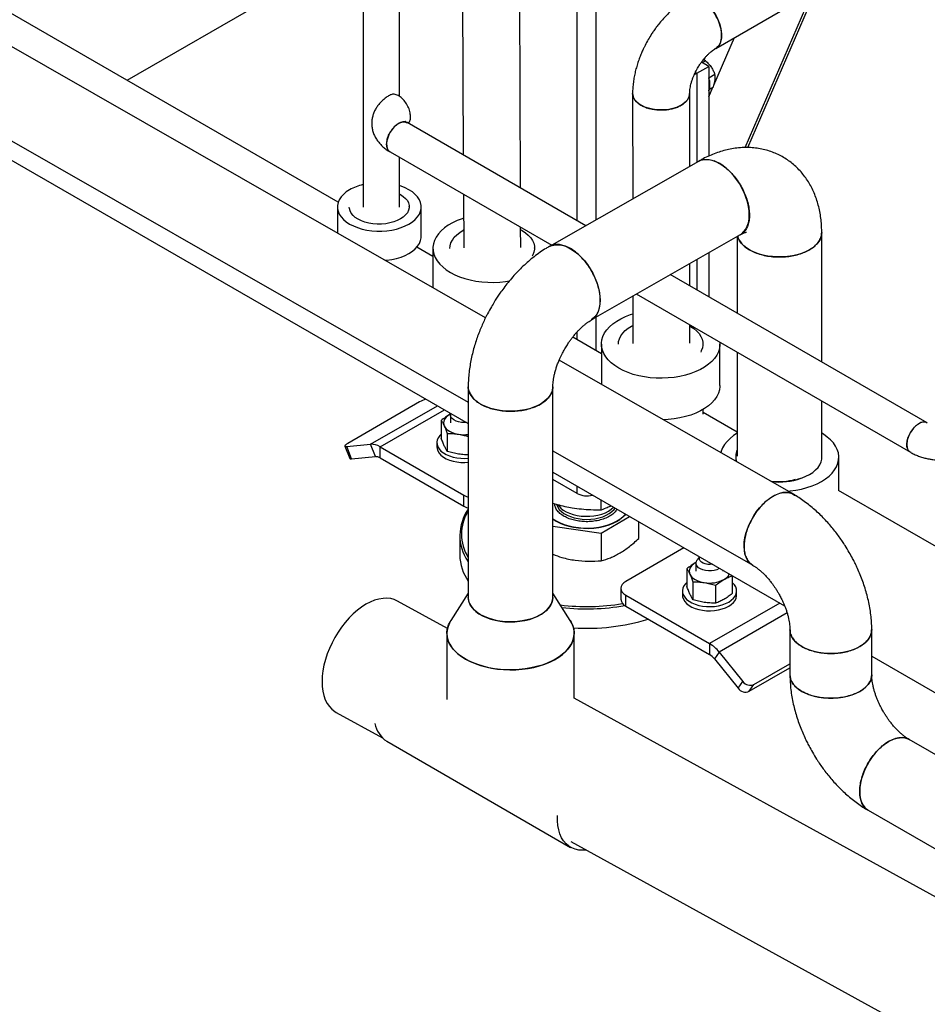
# Model space of a CAD drawing. Header units: millimetres. Extents: x 0 to 841, y 0 to 594.
# Tile 117 of 256: x 679 to 700, y 183 to 206. Entities that reach past the tile are written whole.
import ezdxf

# ---------------------------------------------------------------- set-up
doc = ezdxf.new("R2010")
doc.units = ezdxf.units.MM
doc.layers.add('TRAIT-FORT', color=4, linetype='Continuous', lineweight=25)

msp = doc.modelspace()

# ---------------------------------------------------------------- linework, layer by layer
at = {"layer": 'TRAIT-FORT', "color": 4, "linetype": 'Continuous', "lineweight": 25}
for p, q in [((686.097, 201.485), (654.503, 219.697)), ((689.577, 198.746), (653.747, 219.261)), ((651.811, 218.143), (689.17, 196.752)), ((651.541, 217.941), (689.17, 196.251)), ((695.019, 205.116), (704.42, 210.544)), ((686.684, 209.886), (686.684, 201.361)), ((687.544, 203.978), (687.544, 209.877)), ((689.029, 208.453), (689.054, 202.594)), ((690.406, 201.814), (690.377, 208.458)), ((681.108, 204.361), (686.684, 207.58)), ((681.108, 204.361), (686.684, 207.58)), ((691.744, 201.041), (691.744, 206.867)), ((692.196, 201.061), (692.196, 206.801)), ((695.712, 202.771), (697.297, 206.431)), ((695.778, 202.772), (697.384, 206.482)), ((694.974, 204.248), (695.461, 205.372)), ((694.855, 204.69), (694.682, 204.791)), ((694.699, 204.781), (694.776, 204.825)), ((694.742, 204.836), (694.771, 204.904)), ((694.572, 204.527), (694.51, 204.491)), ((694.572, 204.527), (694.536, 204.548)), ((694.572, 204.527), (694.855, 204.69)), ((694.572, 204.527), (694.572, 202.419)), ((694.855, 204.69), (694.855, 202.572)), ((694.855, 204.422), (694.998, 204.504)), ((694.855, 203.973), (694.954, 204.2)), ((694.87, 204.152), (694.963, 204.206)), ((693.055, 204.049), (693.056, 201.552)), ((694.404, 202.321), (694.403, 204.05)), ((691.952, 200.921), (687.724, 203.362)), ((687.324, 202.669), (691.147, 200.462)), ((687.544, 201.365), (687.544, 202.542)), ((694.614, 202.441), (691.092, 200.431)), ((689.058, 201.668), (689.063, 200.406)), ((686.077, 201.37), (686.077, 200.749)), ((687.778, 201.373), (687.777, 201.379)), ((688.061, 200.675), (688.061, 201.37)), ((690.411, 200.41), (690.409, 200.888)), ((690.41, 200.83), (690.444, 200.811)), ((692.127, 198.734), (695.601, 200.718)), ((695.524, 200.674), (695.525, 198.858)), ((697.526, 197.703), (697.524, 200.764)), ((688.337, 200.194), (687.953, 200.416)), ((688.337, 200.394), (688.337, 199.455)), ((690.737, 200.396), (690.737, 200.399)), ((694.572, 200.13), (694.572, 199.408)), ((694.855, 200.292), (694.855, 199.245)), ((694.406, 199.504), (694.405, 200.035)), ((700.018, 196.264), (693.943, 199.771)), ((693.058, 199.266), (693.059, 198.144)), ((693.139, 199.312), (699.618, 195.572)), ((692.196, 197.97), (692.196, 198.774)), ((694.407, 198.147), (694.406, 198.58)), ((694.406, 198.555), (694.425, 198.545)), ((692.318, 197.9), (691.639, 198.291)), ((691.744, 198.231), (691.744, 198.416)), ((692.318, 198.128), (692.318, 197.176)), ((694.718, 198.13), (694.718, 198.133)), ((695.118, 197.148), (695.118, 198.128)), ((695.526, 197.934), (695.527, 195.476)), ((696.853, 194.58), (691.319, 197.748)), ((689.17, 197.119), (689.17, 192.14)), ((691.17, 192.14), (691.17, 197.119)), ((688.018, 196.76), (686.321, 195.781)), ((686.862, 195.76), (688.441, 196.672)), ((697.527, 195.454), (697.526, 196.779)), ((687.088, 195.699), (688.607, 196.576)), ((688.751, 196.472), (688.728, 196.46)), ((688.749, 196.471), (688.728, 196.46)), ((688.748, 196.457), (688.748, 196.264)), ((694.725, 196.474), (694.725, 196.587)), ((695.527, 196.05), (694.725, 196.512)), ((688.532, 196.325), (688.532, 195.902)), ((688.676, 196.016), (688.676, 195.593)), ((686.257, 195.719), (686.37, 195.428)), ((686.302, 195.71), (686.862, 195.76)), ((686.415, 195.418), (686.302, 195.71)), ((686.975, 195.468), (686.862, 195.76)), ((687.088, 195.699), (689.068, 194.556)), ((687.088, 195.438), (687.088, 195.699)), ((688.428, 195.797), (688.428, 195.699)), ((686.415, 195.418), (686.975, 195.468)), ((691.17, 195.607), (695.892, 192.904)), ((695.49, 195.473), (695.49, 195.45)), ((697.927, 194.667), (697.927, 195.454)), ((687.088, 195.438), (689.068, 194.295)), ((691.17, 195.098), (696.646, 191.942)), ((691.744, 194.598), (691.17, 194.929)), ((691.744, 194.598), (691.744, 194.768)), ((689.068, 194.295), (689.068, 194.556)), ((703.608, 191.392), (697.923, 194.669)), ((692.314, 194.207), (692.314, 194.439)), ((692.314, 193.657), (692.984, 194.053)), ((691.17, 193.825), (692.314, 193.657)), ((693.201, 193.534), (693.201, 193.928)), ((688.97, 193.602), (688.97, 193.145)), ((692.314, 193.657), (692.314, 193.009)), ((694.266, 193.314), (692.892, 192.521)), ((689.17, 192.98), (689.157, 193)), ((694.555, 192.967), (694.533, 192.955)), ((694.553, 192.966), (694.533, 192.955)), ((694.552, 192.952), (694.552, 192.759)), ((694.628, 193.09), (694.58, 193.027)), ((694.628, 193.105), (694.628, 193.06)), ((694.337, 192.82), (694.337, 192.397)), ((695.192, 192.759), (695.192, 192.78)), ((694.48, 192.511), (694.48, 192.088)), ((695.016, 192.428), (695.016, 192.005)), ((695.408, 192.655), (695.408, 192.231)), ((689.17, 192.243), (688.759, 191.595)), ((691.582, 191.595), (691.17, 192.243)), ((692.775, 192.358), (692.775, 192.096)), ((692.892, 192.194), (694.872, 191.051)), ((692.892, 191.933), (692.892, 192.194)), ((694.232, 192.292), (694.232, 192.194)), ((695.512, 192.194), (695.512, 192.292)), ((688.68, 191.408), (687.502, 192.056)), ((696.531, 192.009), (694.872, 191.051)), ((692.892, 191.933), (694.872, 190.79)), ((696.704, 191.778), (695.099, 190.851)), ((688.667, 191.296), (688.667, 189.731)), ((691.674, 189.761), (691.674, 191.296)), ((696.773, 191.375), (696.773, 190.314)), ((698.705, 190.314), (698.705, 191.375)), ((694.872, 191.051), (694.872, 190.79)), ((695.099, 190.851), (694.986, 190.69)), ((695.099, 190.851), (695.659, 190.154)), ((694.986, 190.69), (695.545, 189.993)), ((695.922, 190.083), (696.773, 190.574)), ((698.705, 190.755), (702.123, 188.785)), ((695.809, 189.922), (696.773, 190.479)), ((695.545, 189.993), (695.659, 190.154)), ((695.809, 189.922), (695.922, 190.083)), ((729.782, 168.801), (691.673, 189.761)), ((686.053, 189.422), (687.142, 188.823)), ((687.249, 188.741), (691.589, 186.235)), ((701.675, 187.579), (699.588, 188.784)), ((698.622, 187.111), (700.709, 185.906)), ((691.598, 186.372), (728.297, 166.187))]:
    msp.add_line(p, q, dxfattribs=at)
at = {"layer": 'TRAIT-FORT', "color": 4, "linetype": 'Continuous', "lineweight": 25, "flags": 128}
for points in [[(694.345, 206.284), (694.39, 206.304), (694.448, 206.315), (694.511, 206.313), (694.578, 206.297), (694.647, 206.269), (694.716, 206.229), (694.785, 206.178), (694.852, 206.116), (694.915, 206.045), (694.973, 205.968), (695.025, 205.884), (695.069, 205.797), (695.106, 205.707), (695.133, 205.617), (695.15, 205.53), (695.158, 205.445), (695.155, 205.367), (695.143, 205.295), (695.12, 205.232), (695.089, 205.179), (695.048, 205.137), (695.019, 205.116)], [(694.402, 204.059), (694.402, 204.057), (694.397, 204), (694.377, 203.944), (694.344, 203.891), (694.297, 203.841), (694.239, 203.795), (694.169, 203.755), (694.09, 203.721), (694.003, 203.694), (693.911, 203.675), (693.814, 203.664), (693.716, 203.661), (693.618, 203.666), (693.523, 203.679), (693.431, 203.7), (693.346, 203.729), (693.27, 203.764), (693.203, 203.806), (693.147, 203.853), (693.103, 203.903), (693.073, 203.957), (693.057, 204.013), (693.055, 204.049)], [(687.524, 203.342), (687.471, 203.305), (687.419, 203.258), (687.371, 203.202), (687.329, 203.139), (687.294, 203.072), (687.267, 203.002), (687.249, 202.934), (687.242, 202.868), (687.244, 202.807), (687.257, 202.754), (687.279, 202.71), (687.31, 202.678), (687.324, 202.669)], [(695.601, 200.718), (695.632, 200.737), (695.685, 200.785), (695.729, 200.843), (695.764, 200.913), (695.79, 200.992), (695.806, 201.08), (695.811, 201.175), (695.807, 201.276), (695.792, 201.381), (695.767, 201.489), (695.733, 201.599), (695.689, 201.708), (695.637, 201.816), (695.578, 201.92), (695.511, 202.019), (695.439, 202.112), (695.362, 202.197), (695.281, 202.273), (695.198, 202.338), (695.113, 202.393), (695.028, 202.436), (694.979, 202.455)], [(686.368, 201.775), (686.288, 201.723), (686.22, 201.666), (686.164, 201.605), (686.122, 201.54), (686.093, 201.473), (686.079, 201.404), (686.079, 201.335), (686.093, 201.266), (686.122, 201.199), (686.164, 201.135), (686.22, 201.073), (686.288, 201.016), (686.368, 200.965), (686.457, 200.919), (686.556, 200.88), (686.662, 200.847), (686.774, 200.823), (686.89, 200.806), (687.009, 200.798), (687.129, 200.798), (687.248, 200.806), (687.364, 200.823), (687.476, 200.847), (687.582, 200.88), (687.681, 200.919), (687.77, 200.965), (687.85, 201.016), (687.918, 201.073), (687.974, 201.135), (688.016, 201.199), (688.045, 201.266), (688.059, 201.335), (688.059, 201.404), (688.045, 201.473), (688.016, 201.54), (687.974, 201.605), (687.918, 201.666), (687.85, 201.723), (687.77, 201.775), (687.681, 201.82), (687.582, 201.86), (687.544, 201.872)], [(687.544, 201.676), (687.57, 201.662), (687.636, 201.618), (687.691, 201.57), (687.733, 201.517), (687.761, 201.462), (687.776, 201.405), (687.776, 201.347), (687.761, 201.289), (687.733, 201.233), (687.691, 201.18), (687.636, 201.131), (687.57, 201.086)], [(687.57, 201.086), (687.494, 201.047), (687.409, 201.015), (687.317, 200.99), (687.22, 200.973), (687.12, 200.964), (687.018, 200.963), (686.918, 200.971), (686.821, 200.986), (686.729, 201.01), (686.644, 201.04), (686.568, 201.078), (686.502, 201.121), (686.447, 201.169), (686.405, 201.222), (686.377, 201.277), (686.362, 201.335), (686.36, 201.361)], [(689.061, 201.102), (689.027, 201.091), (688.908, 201.046), (688.798, 200.994), (688.698, 200.936), (688.609, 200.873), (688.531, 200.804), (688.465, 200.732), (688.412, 200.656), (688.373, 200.577), (688.348, 200.496), (688.337, 200.415), (688.341, 200.333), (688.359, 200.252), (688.391, 200.172), (688.437, 200.095), (688.496, 200.02), (688.568, 199.95), (688.652, 199.884), (688.747, 199.823)], [(688.737, 200.39), (688.742, 200.452), (688.762, 200.521), (688.795, 200.587), (688.841, 200.651), (688.899, 200.712), (688.97, 200.768), (689.051, 200.819), (689.062, 200.824)], [(690.444, 200.811), (690.523, 200.759), (690.59, 200.702), (690.646, 200.641), (690.689, 200.576), (690.718, 200.509), (690.734, 200.441), (690.736, 200.371), (690.724, 200.302), (690.698, 200.234), (690.682, 200.205)], [(687.198, 200.108), (687.248, 200.112), (687.364, 200.129), (687.476, 200.153), (687.582, 200.185), (687.681, 200.225), (687.77, 200.27), (687.85, 200.322), (687.918, 200.379), (687.974, 200.44), (688.016, 200.505), (688.045, 200.572), (688.059, 200.641), (688.061, 200.675)], [(697.231, 200.355), (697.142, 200.31), (697.045, 200.271), (696.941, 200.239), (696.83, 200.214), (696.715, 200.197), (696.598, 200.188), (696.48, 200.187), (696.362, 200.194), (696.246, 200.209), (696.134, 200.231), (696.028, 200.262), (695.929, 200.299), (695.838, 200.343), (695.757, 200.393), (695.686, 200.448), (695.628, 200.507), (695.581, 200.57), (695.549, 200.635), (695.534, 200.679)], [(697.524, 200.764), (697.521, 200.721), (697.505, 200.653), (697.476, 200.587), (697.433, 200.523), (697.377, 200.463), (697.31, 200.406), (697.231, 200.355)], [(691.092, 200.431), (691.122, 200.446), (691.189, 200.468), (691.262, 200.476), (691.339, 200.472), (691.42, 200.455), (691.504, 200.424), (691.589, 200.381), (691.673, 200.326), (691.756, 200.261), (691.837, 200.185), (691.914, 200.1), (691.987, 200.007), (692.053, 199.908), (692.113, 199.804), (692.165, 199.696), (692.208, 199.587), (692.243, 199.477), (692.267, 199.369), (692.282, 199.264), (692.287, 199.163), (692.281, 199.068), (692.265, 198.98), (692.24, 198.901), (692.205, 198.831), (692.16, 198.773), (692.108, 198.726), (692.077, 198.706)], [(691.133, 200.454), (691.133, 200.456), (691.131, 200.471)], [(688.747, 199.823), (688.852, 199.768), (688.967, 199.719), (689.089, 199.678), (689.218, 199.644), (689.352, 199.617), (689.49, 199.599), (689.631, 199.588), (689.772, 199.586), (689.914, 199.593), (690.053, 199.607), (690.149, 199.622)], [(692.728, 197.557), (692.633, 197.618), (692.549, 197.683), (692.477, 197.754), (692.418, 197.828), (692.372, 197.906), (692.34, 197.986), (692.322, 198.067), (692.318, 198.149), (692.329, 198.23), (692.354, 198.311), (692.393, 198.39), (692.446, 198.466), (692.511, 198.538), (692.589, 198.607), (692.679, 198.67), (692.779, 198.728), (692.889, 198.78), (693.008, 198.825), (693.058, 198.841)], [(692.718, 198.124), (692.723, 198.186), (692.742, 198.254), (692.775, 198.321), (692.821, 198.385), (692.88, 198.446), (692.951, 198.502), (693.032, 198.552), (693.058, 198.567)], [(694.425, 198.545), (694.503, 198.493), (694.571, 198.436), (694.627, 198.375), (694.67, 198.31), (694.699, 198.243), (694.715, 198.175), (694.717, 198.105), (694.704, 198.036), (694.678, 197.968), (694.663, 197.939)], [(695.116, 198.171), (695.117, 198.108), (695.106, 198.026), (695.081, 197.946), (695.042, 197.867), (694.99, 197.791), (694.924, 197.718), (694.846, 197.65), (694.757, 197.586), (694.656, 197.529), (694.546, 197.477), (694.428, 197.432), (694.302, 197.394), (694.171, 197.363), (694.034, 197.341), (693.895, 197.327), (693.753, 197.32), (693.611, 197.322), (693.471, 197.333), (693.333, 197.351), (693.198, 197.378), (693.07, 197.412), (692.947, 197.453), (692.833, 197.502), (692.728, 197.557)], [(691.17, 197.119), (691.169, 197.093), (691.157, 197.025), (691.131, 196.958), (691.091, 196.894), (691.039, 196.832), (690.974, 196.775), (690.898, 196.723), (690.812, 196.676), (690.717, 196.635), (690.614, 196.601), (690.505, 196.575), (690.391, 196.556), (690.274, 196.544), (690.156, 196.541), (690.037, 196.546), (689.921, 196.56), (689.808, 196.581), (689.701, 196.609), (689.6, 196.645), (689.506, 196.687), (689.423, 196.735), (689.349, 196.789), (689.288, 196.847), (689.238, 196.91), (689.202, 196.975), (689.179, 197.042), (689.171, 197.11), (689.17, 197.119)], [(695.118, 197.148), (695.117, 197.128), (695.106, 197.046), (695.081, 196.966), (695.042, 196.887), (694.99, 196.811), (694.924, 196.738), (694.846, 196.67), (694.757, 196.607), (694.656, 196.549), (694.546, 196.497), (694.428, 196.452), (694.302, 196.414), (694.171, 196.384), (694.034, 196.361), (693.895, 196.347), (693.777, 196.341)], [(688.728, 196.46), (688.687, 196.433), (688.652, 196.403), (688.624, 196.37), (688.604, 196.336), (688.592, 196.301), (688.588, 196.264), (688.592, 196.228), (688.604, 196.193)], [(689.128, 196.276), (689.076, 196.272), (689.007, 196.276), (688.941, 196.287), (688.881, 196.307), (688.83, 196.334), (688.789, 196.366), (688.762, 196.403), (688.749, 196.442), (688.751, 196.482), (688.753, 196.492)], [(688.604, 196.193), (688.624, 196.158), (688.652, 196.126), (688.687, 196.096), (688.728, 196.068), (688.776, 196.045), (688.828, 196.024), (688.884, 196.008), (688.943, 195.997)], [(699.637, 195.563), (699.604, 195.581), (699.573, 195.613), (699.551, 195.657), (699.538, 195.71), (699.536, 195.77), (699.543, 195.836), (699.561, 195.905), (699.588, 195.974), (699.623, 196.042), (699.665, 196.105), (699.713, 196.161), (699.765, 196.208), (699.818, 196.245)], [(688.532, 196), (688.502, 195.97), (688.464, 195.919), (688.439, 195.866), (688.428, 195.811), (688.432, 195.756), (688.45, 195.702), (688.481, 195.65), (688.526, 195.601), (688.583, 195.556), (688.65, 195.517), (688.727, 195.484), (688.812, 195.459), (688.902, 195.44), (688.996, 195.43), (689.092, 195.428), (689.17, 195.433)], [(695.527, 196.019), (695.442, 195.965), (695.358, 195.899), (695.286, 195.828), (695.227, 195.754), (695.181, 195.676), (695.149, 195.596), (695.139, 195.561)], [(696.723, 194.654), (696.774, 194.658), (696.912, 194.677), (697.046, 194.703), (697.175, 194.737), (697.297, 194.779), (697.412, 194.827), (697.517, 194.882), (697.612, 194.943), (697.696, 195.009), (697.768, 195.08), (697.827, 195.154), (697.873, 195.231), (697.905, 195.311), (697.923, 195.392), (697.926, 195.474), (697.916, 195.556), (697.891, 195.636), (697.852, 195.715), (697.799, 195.791), (697.733, 195.864), (697.655, 195.932), (697.566, 195.996), (697.527, 196.02)], [(686.321, 195.781), (686.295, 195.765), (686.276, 195.75), (686.263, 195.737), (686.256, 195.726), (686.257, 195.718), (686.266, 195.712), (686.28, 195.709), (686.302, 195.71)], [(688.428, 195.699), (688.432, 195.658), (688.45, 195.604), (688.481, 195.552), (688.526, 195.503), (688.583, 195.458), (688.65, 195.419), (688.727, 195.387), (688.812, 195.361), (688.902, 195.342), (688.996, 195.332), (689.092, 195.33), (689.17, 195.335)], [(697.234, 195.046), (697.313, 195.097), (697.38, 195.153), (697.436, 195.214), (697.479, 195.277), (697.508, 195.344), (697.524, 195.411), (697.527, 195.454)], [(686.37, 195.428), (686.371, 195.426), (686.379, 195.42), (686.394, 195.418), (686.415, 195.418)], [(689.068, 194.556), (689.128, 194.528), (689.17, 194.513)], [(695.893, 192.903), (695.863, 192.922), (695.812, 192.968), (695.769, 193.025), (695.735, 193.092), (695.71, 193.169), (695.695, 193.255), (695.69, 193.347), (695.694, 193.445), (695.709, 193.548), (695.733, 193.653), (695.767, 193.759), (695.809, 193.866), (695.86, 193.97), (695.918, 194.071), (695.982, 194.168), (696.053, 194.258), (696.128, 194.34), (696.206, 194.414), (696.288, 194.478), (696.37, 194.532)], [(696.37, 194.532), (696.452, 194.573), (696.533, 194.603), (696.612, 194.62), (696.688, 194.624), (696.758, 194.616), (696.824, 194.594), (696.882, 194.561), (696.896, 194.55)], [(689.068, 194.295), (689.128, 194.266), (689.17, 194.252)], [(691.26, 194.333), (691.26, 194.332), (691.284, 194.276), (691.321, 194.222), (691.371, 194.172), (691.432, 194.126), (691.504, 194.085), (691.585, 194.051), (691.674, 194.023), (691.768, 194.003), (691.866, 193.991), (691.966, 193.986), (692.066, 193.99), (692.165, 194.002), (692.259, 194.021), (692.348, 194.048), (692.43, 194.082), (692.503, 194.122), (692.565, 194.168), (692.615, 194.218), (692.641, 194.251)], [(691.298, 194.324), (691.311, 194.306), (691.357, 194.254), (691.416, 194.207), (691.485, 194.165), (691.564, 194.129), (691.651, 194.1), (691.744, 194.078), (691.841, 194.064), (691.941, 194.058), (692.041, 194.059), (692.14, 194.069), (692.236, 194.087), (692.327, 194.112), (692.41, 194.144), (692.485, 194.182), (692.55, 194.227), (692.602, 194.273)], [(691.17, 194.002), (691.249, 193.951), (691.34, 193.905), (691.439, 193.865), (691.546, 193.832), (691.659, 193.807), (691.777, 193.79), (691.897, 193.781), (692.018, 193.78), (692.138, 193.787), (692.256, 193.803), (692.37, 193.826), (692.479, 193.858), (692.58, 193.896), (692.673, 193.941), (692.756, 193.992), (692.827, 194.048), (692.887, 194.109)], [(691.17, 193.995), (691.249, 193.945), (691.34, 193.898), (691.439, 193.859), (691.546, 193.826), (691.659, 193.801), (691.777, 193.783), (691.897, 193.774), (692.018, 193.773), (692.138, 193.781), (692.256, 193.796), (692.37, 193.82), (692.479, 193.851), (692.58, 193.889), (692.673, 193.934), (692.756, 193.985), (692.827, 194.042), (692.887, 194.102), (692.891, 194.107)], [(694.533, 192.955), (694.492, 192.928), (694.457, 192.898), (694.429, 192.865), (694.409, 192.831), (694.397, 192.795), (694.392, 192.759), (694.397, 192.723), (694.409, 192.688)], [(695.109, 192.828), (695.099, 192.821), (695.045, 192.796), (694.983, 192.779), (694.916, 192.769), (694.846, 192.768), (694.778, 192.775), (694.715, 192.791), (694.659, 192.814), (694.612, 192.844), (694.578, 192.879), (694.558, 192.917), (694.553, 192.957), (694.562, 192.997), (694.58, 193.027)], [(694.941, 192.925), (694.887, 192.919), (694.828, 192.921), (694.772, 192.931), (694.722, 192.949), (694.68, 192.973), (694.65, 193.002), (694.632, 193.034), (694.628, 193.06)], [(694.409, 192.688), (694.429, 192.653), (694.457, 192.621), (694.492, 192.591), (694.533, 192.563), (694.58, 192.539), (694.632, 192.519), (694.689, 192.503), (694.748, 192.492)], [(692.892, 192.521), (692.843, 192.486), (692.806, 192.446), (692.783, 192.403), (692.775, 192.358), (692.783, 192.312), (692.806, 192.269), (692.843, 192.229), (692.892, 192.194)], [(694.337, 192.495), (694.307, 192.465), (694.268, 192.414), (694.244, 192.361), (694.233, 192.306), (694.236, 192.251), (694.254, 192.197), (694.286, 192.144), (694.33, 192.096), (694.387, 192.051), (694.455, 192.012), (694.532, 191.979), (694.616, 191.954), (694.707, 191.935), (694.801, 191.925), (694.896, 191.923), (694.991, 191.929), (695.084, 191.943), (695.171, 191.966), (695.252, 191.995), (695.325, 192.031), (695.387, 192.073), (695.438, 192.12), (695.476, 192.17), (695.501, 192.224), (695.512, 192.278), (695.508, 192.334), (695.491, 192.388), (695.459, 192.44), (695.414, 192.489), (695.408, 192.495)], [(694.232, 192.194), (694.236, 192.153), (694.254, 192.099), (694.286, 192.046), (694.33, 191.998), (694.387, 191.953), (694.455, 191.914), (694.532, 191.881), (694.616, 191.856), (694.707, 191.837), (694.801, 191.827), (694.896, 191.825), (694.991, 191.831), (695.084, 191.845), (695.171, 191.868), (695.252, 191.897), (695.325, 191.933), (695.387, 191.975), (695.438, 192.022), (695.476, 192.072), (695.501, 192.126), (695.512, 192.18), (695.512, 192.194)], [(686.754, 191.979), (686.651, 191.914), (686.55, 191.838), (686.451, 191.752), (686.355, 191.656), (686.263, 191.552), (686.176, 191.44), (686.094, 191.321), (686.019, 191.197), (685.951, 191.069), (685.891, 190.938), (685.838, 190.805), (685.795, 190.671), (685.761, 190.538), (685.736, 190.407), (685.721, 190.278), (685.716, 190.155), (685.721, 190.036), (685.735, 189.924), (685.76, 189.82), (685.793, 189.724), (685.836, 189.638), (685.888, 189.562), (685.948, 189.497), (686.016, 189.444), (686.053, 189.422)], [(687.502, 192.056), (687.423, 192.091), (687.339, 192.113), (687.25, 192.123), (687.156, 192.119), (687.058, 192.103), (686.958, 192.074), (686.856, 192.033), (686.754, 191.979)], [(689.463, 191.732), (689.385, 191.783), (689.317, 191.839), (689.261, 191.9), (689.218, 191.964), (689.189, 192.03), (689.173, 192.098), (689.17, 192.14)], [(689.17, 192.14), (689.171, 192.132), (689.179, 192.064), (689.202, 191.996), (689.238, 191.931), (689.288, 191.869), (689.349, 191.811), (689.423, 191.757), (689.506, 191.709), (689.6, 191.666), (689.701, 191.631), (689.808, 191.602), (689.921, 191.581), (690.037, 191.568), (690.156, 191.563), (690.274, 191.566), (690.391, 191.577), (690.505, 191.596), (690.614, 191.623), (690.717, 191.657), (690.812, 191.698), (690.898, 191.744), (690.974, 191.797), (691.039, 191.854), (691.091, 191.915), (691.131, 191.98), (691.157, 192.047), (691.169, 192.115), (691.17, 192.14)], [(691.17, 192.14), (691.165, 192.081), (691.146, 192.013), (691.113, 191.947), (691.067, 191.884), (691.008, 191.825), (690.938, 191.77), (690.856, 191.72), (690.765, 191.676), (690.666, 191.639), (690.56, 191.609), (690.448, 191.586), (690.333, 191.571), (690.215, 191.564), (690.096, 191.565), (689.979, 191.574), (689.864, 191.591), (689.754, 191.616), (689.649, 191.648), (689.552, 191.687), (689.463, 191.732)], [(688.759, 191.595), (688.725, 191.534), (688.692, 191.453), (688.673, 191.37), (688.667, 191.286), (688.676, 191.202), (688.699, 191.119), (688.735, 191.038), (688.785, 190.959), (688.848, 190.884), (688.923, 190.812), (689.01, 190.745), (689.108, 190.683)], [(691.582, 191.595), (691.606, 191.554), (691.642, 191.473), (691.665, 191.39), (691.674, 191.307), (691.668, 191.223), (691.649, 191.14), (691.616, 191.058), (691.569, 190.979), (691.51, 190.902), (691.438, 190.829), (691.354, 190.761), (691.259, 190.698), (691.154, 190.64), (691.039, 190.588), (690.917, 190.543), (690.787, 190.505), (690.652, 190.474), (690.513, 190.451), (690.37, 190.436), (690.225, 190.429), (690.08, 190.43), (689.935, 190.439), (689.793, 190.456), (689.654, 190.481), (689.521, 190.514), (689.393, 190.554), (689.272, 190.6), (689.16, 190.654), (689.057, 190.713), (688.965, 190.778), (688.884, 190.847), (688.815, 190.921), (688.759, 190.998), (688.715, 191.078), (688.686, 191.16), (688.67, 191.244), (688.668, 191.328), (688.68, 191.411), (688.707, 191.494), (688.747, 191.574), (688.759, 191.595)], [(689.108, 190.683), (689.215, 190.626), (689.332, 190.576), (689.456, 190.533), (689.587, 190.497), (689.723, 190.468), (689.864, 190.447), (690.007, 190.434), (690.152, 190.428), (690.297, 190.432), (690.441, 190.443), (690.583, 190.462), (690.72, 190.489), (690.853, 190.523), (690.979, 190.565), (691.097, 190.613), (691.207, 190.668), (691.308, 190.729), (691.397, 190.795), (691.475, 190.865), (691.541, 190.94), (691.594, 191.018), (691.634, 191.099), (691.66, 191.181), (691.673, 191.265), (691.671, 191.349), (691.655, 191.432), (691.625, 191.514), (691.582, 191.594), (691.582, 191.595)], [(698.705, 191.384), (698.703, 191.341), (698.689, 191.275), (698.661, 191.209), (698.62, 191.146), (698.565, 191.087), (698.499, 191.031), (698.422, 190.981), (698.335, 190.936), (698.239, 190.898), (698.135, 190.867), (698.026, 190.843), (697.913, 190.827), (697.797, 190.818), (697.68, 190.818), (697.565, 190.827), (697.451, 190.843), (697.342, 190.867), (697.239, 190.898), (697.143, 190.936), (697.056, 190.981), (696.978, 191.031), (696.912, 191.087), (696.858, 191.146), (696.817, 191.209), (696.789, 191.275), (696.775, 191.341), (696.773, 191.375)], [(696.773, 190.314), (696.775, 190.28), (696.789, 190.213), (696.817, 190.148), (696.858, 190.085), (696.912, 190.026), (696.978, 189.97), (697.056, 189.92), (697.143, 189.875), (697.239, 189.837), (697.342, 189.805), (697.451, 189.782), (697.565, 189.765), (697.68, 189.757), (697.797, 189.757), (697.913, 189.765), (698.026, 189.782), (698.135, 189.805), (698.239, 189.837), (698.335, 189.875), (698.422, 189.92), (698.499, 189.97), (698.565, 190.026), (698.62, 190.085), (698.661, 190.148), (698.689, 190.213), (698.703, 190.28), (698.705, 190.314)], [(699.105, 188.737), (699.023, 188.683), (698.941, 188.619), (698.863, 188.545), (698.787, 188.463), (698.717, 188.373), (698.652, 188.277), (698.594, 188.176), (698.543, 188.071), (698.5, 187.965), (698.466, 187.859), (698.442, 187.754), (698.427, 187.651), (698.422, 187.553), (698.427, 187.461), (698.442, 187.376), (698.466, 187.299), (698.5, 187.232), (698.543, 187.175), (698.594, 187.13), (698.622, 187.111)], [(699.588, 188.784), (699.558, 188.8), (699.493, 188.821), (699.422, 188.829), (699.347, 188.825), (699.268, 188.808), (699.187, 188.778), (699.105, 188.737)], [(691.963, 186.172), (691.87, 186.165), (691.78, 186.171), (691.695, 186.189), (691.617, 186.22), (691.545, 186.264), (691.481, 186.319), (691.425, 186.386), (691.377, 186.463), (691.338, 186.551), (691.309, 186.647), (691.289, 186.752), (691.279, 186.865), (691.279, 186.983), (691.279, 186.99)]]:
    msp.add_lwpolyline(points, dxfattribs=at)
at = {"layer": 'TRAIT-FORT', "color": 4, "linetype": 'Continuous', "lineweight": 25}
for centre, radius, start, end in [((694.469, 204.266), 0.414, 338.759, 21.9058), ((687.641, 203.182), 0.198, 65.185, 126.1255), ((686.965, 200.704), 1.226, 103.2815, 119.1717), ((688.431, 196.022), 0.846, 107.876, 119.2333), ((699.934, 196.091), 0.193, 64.2503, 127.0602), ((689.068, 196.809), 0.822, 261.2996, 277.174), ((686.878, 195.368), 0.393, 57.6507, 92.3578), ((686.983, 195.272), 0.196, 57.6507, 92.3578), ((695.851, 195.467), 0.361, 154.0214, 199.2938), ((695.833, 195.45), 0.343, 180.6761, 196.6327), ((696.558, 196.306), 1.429, 268.5349, 298.2038), ((696.478, 196.546), 1.669, 264.5607, 284.8377), ((696.509, 196.446), 1.579, 263.6115, 289.5839), ((691.971, 195.039), 0.496, 242.6987, 285.4061), ((690.051, 193.602), 1.078, 144.7669, 213.9624), ((690.064, 193.635), 1.052, 148.1657, 211.8343), ((690.091, 193.162), 1.121, 180.8946, 214.8004), ((695.088, 192.811), 0.277, 296.6262, 335.2898), ((694.873, 193.218), 0.737, 260.2289, 297.3572), ((691.969, 196.983), 5.057, 262.9379, 279.6203), ((692.976, 192.116), 0.201, 185.6948, 245.6253), ((691.969, 196.982), 5.112, 263.4495, 280.1138), ((691.979, 196.306), 4.895, 266.2343, 287.1182), ((694.442, 190.338), 0.833, 37.9787, 58.8941), ((694.657, 190.433), 0.417, 37.9787, 58.8941), ((695.834, 190.282), 0.217, 216.0257, 293.972), ((695.721, 190.121), 0.217, 216.0257, 293.972), ((687.586, 189.273), 0.63, 189.9903, 237.6252)]:
    msp.add_arc(centre, radius, start, end, dxfattribs=at)
for points, knots in [([(694.345, 206.283), (694.336, 206.278), (694.288, 206.252), (694.202, 206.194), (694.088, 206.111), (693.98, 206.019), (693.877, 205.922), (693.781, 205.82), (693.693, 205.718), (693.619, 205.622), (693.557, 205.536), (693.492, 205.44), (693.45, 205.369), (693.424, 205.326)], [0, 0, 0, 0, 0.022994, 0.132499, 0.241329, 0.349037, 0.455216, 0.559193, 0.65937, 0.75044, 0.823207, 0.890329, 1, 1, 1, 1]), ([(695.017, 205.118), (695.024, 205.121), (695.051, 205.134), (695.087, 205.173), (695.125, 205.234), (695.149, 205.308), (695.16, 205.395), (695.157, 205.489), (695.141, 205.59), (695.113, 205.693), (695.071, 205.797), (695.019, 205.898), (694.957, 205.994), (694.887, 206.081), (694.812, 206.157), (694.742, 206.213), (694.672, 206.258), (694.602, 206.292), (694.524, 206.313), (694.45, 206.317), (694.39, 206.308), (694.358, 206.289), (694.346, 206.282)], [0, 0, 0, 0, 0.018189, 0.072613, 0.125504, 0.179929, 0.232819, 0.287244, 0.340134, 0.394559, 0.44745, 0.501874, 0.554765, 0.609189, 0.66208, 0.716504, 0.750015, 0.802906, 0.85733, 0.910221, 0.964645, 1, 1, 1, 1]), ([(693.424, 205.326), (693.398, 205.279), (693.361, 205.213), (693.311, 205.112), (693.271, 205.025), (693.228, 204.919), (693.187, 204.807), (693.15, 204.689), (693.117, 204.567), (693.09, 204.441), (693.07, 204.313), (693.058, 204.184), (693.053, 204.096), (693.055, 204.051), (693.055, 204.049)], [0, 0, 0, 0, 0.115546, 0.163061, 0.241782, 0.323484, 0.411124, 0.502584, 0.597072, 0.693968, 0.792838, 0.893338, 0.995142, 1, 1, 1, 1]), ([(694.591, 204.652), (694.608, 204.679), (694.632, 204.719), (694.669, 204.774), (694.703, 204.82), (694.743, 204.872), (694.787, 204.922), (694.833, 204.97), (694.879, 205.014), (694.924, 205.052), (694.968, 205.084), (694.999, 205.105), (695.015, 205.114), (695.018, 205.116)], [0, 0, 0, 0, 0.130716, 0.184495, 0.273155, 0.364508, 0.461455, 0.561214, 0.662511, 0.76435, 0.866077, 0.967342, 1, 1, 1, 1]), ([(694.776, 204.825), (694.761, 204.831), (694.745, 204.838), (694.722, 204.841), (694.72, 204.842)], [0, 0, 0, 0, 0.9203579, 1, 1, 1, 1]), ([(694.776, 204.825), (694.801, 204.801), (694.853, 204.752), (694.915, 204.671), (694.963, 204.587), (694.986, 204.532), (694.998, 204.504)], [0, 0, 0, 0, 0.264605, 0.534948, 0.765343, 1, 1, 1, 1]), ([(694.403, 204.05), (694.403, 204.062), (694.403, 204.09), (694.408, 204.143), (694.418, 204.205), (694.433, 204.273), (694.454, 204.344), (694.478, 204.415), (694.504, 204.478), (694.53, 204.535), (694.557, 204.591), (694.579, 204.63), (694.591, 204.652)], [0, 0, 0, 0, 0.087646, 0.19797, 0.309672, 0.422272, 0.534616, 0.64394, 0.746767, 0.820421, 0.899528, 1, 1, 1, 1]), ([(694.963, 204.206), (694.976, 204.249), (694.998, 204.32), (695.007, 204.41), (695.004, 204.466), (694.999, 204.496), (694.998, 204.504)], [0, 0, 0, 0, 0.385549, 0.637642, 0.896546, 1, 1, 1, 1]), ([(687.325, 204.014), (687.319, 204.011), (687.285, 203.993), (687.228, 203.954), (687.153, 203.895), (687.087, 203.829), (687.028, 203.758), (686.978, 203.681), (686.939, 203.6), (686.91, 203.514), (686.893, 203.425), (686.888, 203.335), (686.895, 203.242), (686.915, 203.15), (686.95, 203.058), (686.996, 202.973), (687.053, 202.894), (687.118, 202.822), (687.193, 202.756), (687.262, 202.705), (687.309, 202.679), (687.325, 202.67)], [0, 0, 0, 0, 0.0103716, 0.0660077, 0.1219201, 0.1777047, 0.2330374, 0.2877732, 0.3419699, 0.3958476, 0.4497308, 0.5040134, 0.5591516, 0.6155869, 0.6738682, 0.7347268, 0.790913, 0.8487348, 0.9080347, 0.968326, 1, 1, 1, 1]), ([(687.807, 203.505), (687.804, 203.544), (687.798, 203.621), (687.749, 203.747), (687.677, 203.862), (687.587, 203.957), (687.491, 204.018), (687.397, 204.042), (687.349, 204.024), (687.324, 204.014)], [0, 0, 0, 0, 0.143246, 0.286492, 0.429738, 0.572984, 0.71623, 0.859476, 1, 1, 1, 1]), ([(693.055, 204.049), (693.055, 204.049), (693.052, 204.026), (693.063, 203.982), (693.09, 203.918), (693.138, 203.858), (693.193, 203.81), (693.236, 203.784), (693.252, 203.774)], [0, 0, 0, 0, 0.007044, 0.218691, 0.436475, 0.648121, 0.865905, 1, 1, 1, 1]), ([(693.252, 203.774), (693.28, 203.76), (693.336, 203.73), (693.434, 203.697), (693.541, 203.674), (693.653, 203.661), (693.767, 203.659), (693.88, 203.668), (693.989, 203.688), (694.09, 203.719), (694.181, 203.758), (694.259, 203.806), (694.322, 203.861), (694.368, 203.921), (694.397, 203.985), (694.401, 204.028), (694.402, 204.05)], [0, 0, 0, 0, 0.070529, 0.143103, 0.213632, 0.286206, 0.356735, 0.429309, 0.499838, 0.572412, 0.642941, 0.715515, 0.786044, 0.858618, 0.929147, 1, 1, 1, 1]), ([(687.241, 202.852), (687.244, 202.89), (687.251, 202.968), (687.299, 203.093), (687.371, 203.209), (687.461, 203.304), (687.557, 203.365), (687.651, 203.389), (687.7, 203.37), (687.724, 203.361)], [0, 0, 0, 0, 0.143059, 0.286119, 0.429178, 0.572238, 0.715297, 0.858357, 1, 1, 1, 1]), ([(687.725, 203.362), (687.718, 203.366), (687.703, 203.375), (687.687, 203.387), (687.678, 203.395), (687.675, 203.399), (687.676, 203.398), (687.676, 203.398)], [0, 0, 0, 0, 0.197597, 0.455289, 0.716876, 0.986643, 1, 1, 1, 1]), ([(687.748, 203.348), (687.76, 203.358), (687.791, 203.385), (687.805, 203.447), (687.807, 203.494), (687.807, 203.505)], [0, 0, 0, 0, 0.3033512, 0.8337772, 1, 1, 1, 1]), ([(687.325, 202.669), (687.324, 202.669), (687.298, 202.676), (687.265, 202.725), (687.243, 202.793), (687.242, 202.841), (687.241, 202.852)], [0, 0, 0, 0, 0.009338, 0.43757, 0.865802, 1, 1, 1, 1]), ([(697.524, 200.763), (697.523, 200.811), (697.522, 200.912), (697.509, 201.065), (697.487, 201.222), (697.454, 201.374), (697.412, 201.522), (697.36, 201.665), (697.299, 201.802), (697.228, 201.932), (697.148, 202.055), (697.059, 202.17), (696.962, 202.276), (696.856, 202.374), (696.742, 202.462), (696.62, 202.541), (696.492, 202.609), (696.357, 202.666), (696.216, 202.712), (696.069, 202.745), (695.917, 202.767), (695.76, 202.775), (695.599, 202.77), (695.44, 202.751), (695.284, 202.721), (695.133, 202.68), (694.982, 202.627), (694.831, 202.563), (694.706, 202.502), (694.634, 202.459), (694.609, 202.445)], [0, 0, 0, 0, 0.032886, 0.070116, 0.107301, 0.144309, 0.181028, 0.217376, 0.253315, 0.288848, 0.324014, 0.358877, 0.39352, 0.428038, 0.462533, 0.497113, 0.531895, 0.566984, 0.602487, 0.638544, 0.675308, 0.71294, 0.751612, 0.791498, 0.828113, 0.865425, 0.903366, 0.941818, 0.980627, 1, 1, 1, 1]), ([(694.556, 202.408), (694.556, 202.408), (694.578, 202.434), (694.637, 202.464), (694.731, 202.494), (694.838, 202.494), (694.964, 202.47), (695.057, 202.423), (695.109, 202.397)], [0, 0, 0, 0, 0.002961, 0.188123, 0.378655, 0.563817, 0.754348, 1, 1, 1, 1]), ([(695.109, 202.397), (695.148, 202.372), (695.227, 202.322), (695.343, 202.22), (695.453, 202.1), (695.552, 201.966), (695.639, 201.82), (695.711, 201.669), (695.766, 201.514), (695.802, 201.362), (695.818, 201.215), (695.815, 201.079), (695.791, 200.957), (695.748, 200.853), (695.687, 200.77), (695.624, 200.717), (695.577, 200.701), (695.562, 200.695)], [0, 0, 0, 0, 0.068046, 0.138065, 0.206111, 0.27613, 0.344175, 0.414195, 0.48224, 0.552259, 0.620305, 0.690324, 0.75837, 0.828389, 0.896435, 0.966454, 1, 1, 1, 1]), ([(695.538, 200.681), (695.541, 200.665), (695.551, 200.617), (695.597, 200.54), (695.682, 200.444), (695.8, 200.36), (695.942, 200.29), (696.087, 200.241), (696.246, 200.206), (696.411, 200.187), (696.581, 200.184), (696.748, 200.198), (696.91, 200.228), (697.06, 200.273), (697.195, 200.332), (697.311, 200.403), (697.405, 200.485), (697.473, 200.573), (697.516, 200.668), (697.521, 200.731), (697.524, 200.763)], [0, 0, 0, 0, 0.028083, 0.083516, 0.140558, 0.21446, 0.269894, 0.326935, 0.382369, 0.439411, 0.494845, 0.551886, 0.60732, 0.664361, 0.719795, 0.776837, 0.83227, 0.889312, 0.944746, 1, 1, 1, 1]), ([(695.609, 200.714), (695.62, 200.72), (695.645, 200.735), (695.679, 200.75), (695.71, 200.763), (695.732, 200.77), (695.746, 200.773), (695.748, 200.773), (695.749, 200.773)], [0, 0, 0, 0, 0.127625, 0.300152, 0.473032, 0.647432, 0.824733, 1, 1, 1, 1]), ([(691.085, 200.433), (691.061, 200.419), (690.987, 200.377), (690.868, 200.298), (690.728, 200.195), (690.593, 200.085), (690.464, 199.967), (690.339, 199.844), (690.221, 199.716), (690.111, 199.585), (690.01, 199.456), (689.927, 199.34), (689.855, 199.235), (689.788, 199.13), (689.743, 199.054), (689.719, 199.012)], [0, 0, 0, 0, 0.044982, 0.13547, 0.225625, 0.315221, 0.404084, 0.492018, 0.578711, 0.663489, 0.744547, 0.81901, 0.871895, 0.929518, 1, 1, 1, 1]), ([(692.083, 198.705), (692.092, 198.709), (692.132, 198.728), (692.186, 198.786), (692.242, 198.876), (692.281, 198.999), (692.296, 199.142), (692.285, 199.301), (692.255, 199.451), (692.206, 199.606), (692.14, 199.759), (692.057, 199.908), (691.962, 200.045), (691.855, 200.17), (691.729, 200.289), (691.598, 200.382), (691.466, 200.445), (691.35, 200.478), (691.241, 200.484), (691.151, 200.469), (691.104, 200.442), (691.086, 200.431)], [0, 0, 0, 0, 0.0180079, 0.0724498, 0.1253574, 0.1797993, 0.2501624, 0.30307, 0.3575119, 0.4104196, 0.4648615, 0.5177691, 0.572211, 0.6251187, 0.6795606, 0.7499236, 0.8028313, 0.8572732, 0.9101808, 0.9646228, 1, 1, 1, 1]), ([(689.719, 199.012), (689.686, 198.955), (689.641, 198.875), (689.579, 198.753), (689.529, 198.647), (689.472, 198.519), (689.418, 198.383), (689.366, 198.24), (689.318, 198.091), (689.276, 197.937), (689.24, 197.78), (689.211, 197.621), (689.188, 197.46), (689.175, 197.299), (689.169, 197.185), (689.171, 197.125), (689.171, 197.119)], [0, 0, 0, 0, 0.09511, 0.134163, 0.198899, 0.266127, 0.338268, 0.413578, 0.491389, 0.571181, 0.652595, 0.735369, 0.819295, 0.904184, 0.989842, 1, 1, 1, 1]), ([(691.451, 198.012), (691.471, 198.046), (691.499, 198.095), (691.545, 198.163), (691.585, 198.221), (691.634, 198.286), (691.687, 198.352), (691.743, 198.416), (691.8, 198.476), (691.858, 198.532), (691.916, 198.583), (691.972, 198.628), (692.025, 198.665), (692.062, 198.689), (692.081, 198.699), (692.084, 198.702)], [0, 0, 0, 0, 0.107649, 0.151903, 0.225009, 0.300561, 0.381042, 0.464241, 0.54916, 0.634986, 0.721133, 0.807184, 0.892873, 0.978079, 1, 1, 1, 1]), ([(691.171, 197.119), (691.171, 197.126), (691.17, 197.151), (691.174, 197.203), (691.181, 197.274), (691.194, 197.352), (691.213, 197.436), (691.237, 197.523), (691.266, 197.613), (691.299, 197.702), (691.333, 197.782), (691.366, 197.852), (691.403, 197.928), (691.433, 197.98), (691.451, 198.012)], [0, 0, 0, 0, 0.036005, 0.126649, 0.218409, 0.311263, 0.405015, 0.499251, 0.593177, 0.685054, 0.769639, 0.836722, 0.899387, 1, 1, 1, 1]), ([(689.171, 197.119), (689.171, 197.118), (689.166, 197.085), (689.183, 197.019), (689.223, 196.925), (689.294, 196.835), (689.376, 196.764), (689.439, 196.725), (689.463, 196.71)], [0, 0, 0, 0, 0.007174, 0.218792, 0.436548, 0.648167, 0.865923, 1, 1, 1, 1]), ([(689.463, 196.71), (689.504, 196.689), (689.588, 196.645), (689.734, 196.596), (689.893, 196.561), (690.058, 196.542), (690.228, 196.54), (690.395, 196.553), (690.557, 196.583), (690.723, 196.633), (690.869, 196.7), (690.99, 196.783), (691.076, 196.867), (691.135, 196.958), (691.168, 197.043), (691.167, 197.098), (691.167, 197.119)], [0, 0, 0, 0, 0.070532, 0.14311, 0.213643, 0.286221, 0.356753, 0.429331, 0.499863, 0.572441, 0.666244, 0.736776, 0.809354, 0.879887, 0.952465, 1, 1, 1, 1]), ([(688.728, 196.46), (688.696, 196.44), (688.63, 196.4), (688.565, 196.35), (688.532, 196.325)], [0, 0, 0, 0, 0.4978437, 1, 1, 1, 1]), ([(688.532, 196.325), (688.544, 196.306), (688.568, 196.267), (688.592, 196.218), (688.604, 196.193)], [0, 0, 0, 0, 0.498165, 1, 1, 1, 1]), ([(688.604, 196.193), (688.616, 196.166), (688.64, 196.112), (688.664, 196.048), (688.676, 196.016)], [0, 0, 0, 0, 0.497844, 1, 1, 1, 1]), ([(700.016, 196.26), (700.001, 196.269), (699.963, 196.291), (699.881, 196.278), (699.785, 196.23), (699.692, 196.144), (699.613, 196.034), (699.558, 195.91), (699.537, 195.815), (699.536, 195.766), (699.535, 195.755)], [0, 0, 0, 0, 0.097062, 0.240081, 0.383101, 0.526121, 0.669141, 0.812161, 0.955181, 1, 1, 1, 1]), ([(688.676, 196.016), (688.72, 196.016), (688.809, 196.014), (688.898, 196.003), (688.943, 195.997)], [0, 0, 0, 0, 0.4981655, 1, 1, 1, 1]), ([(688.943, 195.997), (688.988, 195.989), (689.064, 195.976), (689.139, 195.954), (689.17, 195.945)], [0, 0, 0, 0, 0.58766, 1, 1, 1, 1]), ([(688.604, 195.726), (688.592, 195.752), (688.568, 195.806), (688.544, 195.87), (688.532, 195.902)], [0, 0, 0, 0, 0.497844, 1, 1, 1, 1]), ([(688.676, 195.593), (688.664, 195.612), (688.64, 195.651), (688.616, 195.701), (688.604, 195.726)], [0, 0, 0, 0, 0.4981655, 1, 1, 1, 1]), ([(699.535, 195.755), (699.539, 195.72), (699.545, 195.652), (699.58, 195.591), (699.613, 195.579), (699.621, 195.576)], [0, 0, 0, 0, 0.428764, 0.857528, 1, 1, 1, 1]), ([(688.943, 195.53), (688.899, 195.538), (688.809, 195.554), (688.72, 195.58), (688.676, 195.593)], [0, 0, 0, 0, 0.497844, 1, 1, 1, 1]), ([(689.17, 195.511), (689.14, 195.512), (689.065, 195.513), (688.989, 195.524), (688.943, 195.53)], [0, 0, 0, 0, 0.407624, 1, 1, 1, 1]), ([(699.619, 195.572), (699.633, 195.564), (699.678, 195.537), (699.758, 195.501), (699.857, 195.464), (699.958, 195.434), (700.056, 195.413), (700.143, 195.399), (700.221, 195.39), (700.299, 195.384), (700.354, 195.383), (700.384, 195.383)], [0, 0, 0, 0, 0.067125, 0.206531, 0.343339, 0.476256, 0.60213, 0.717329, 0.799843, 0.891413, 1, 1, 1, 1]), ([(696.854, 194.575), (696.846, 194.581), (696.811, 194.605), (696.737, 194.622), (696.634, 194.625), (696.512, 194.599), (696.385, 194.542), (696.258, 194.456), (696.146, 194.359), (696.04, 194.243), (695.945, 194.114), (695.86, 193.973), (695.791, 193.827), (695.738, 193.677), (695.703, 193.53), (695.687, 193.388), (695.691, 193.257), (695.714, 193.139), (695.755, 193.039), (695.813, 192.958), (695.864, 192.922), (695.89, 192.905)], [0, 0, 0, 0, 0.017723, 0.072184, 0.12511, 0.17957, 0.249958, 0.302884, 0.357344, 0.41027, 0.464731, 0.517657, 0.572118, 0.625043, 0.679504, 0.73243, 0.786891, 0.839817, 0.894277, 0.947203, 1, 1, 1, 1]), ([(698.175, 193.204), (698.142, 193.26), (698.096, 193.338), (698.023, 193.45), (697.957, 193.545), (697.876, 193.656), (697.787, 193.769), (697.69, 193.883), (697.586, 193.996), (697.476, 194.107), (697.36, 194.214), (697.238, 194.316), (697.112, 194.413), (696.984, 194.501), (696.897, 194.553), (696.856, 194.578)], [0, 0, 0, 0, 0.096728, 0.136451, 0.202295, 0.270672, 0.344042, 0.420634, 0.499769, 0.580919, 0.66372, 0.747905, 0.833258, 0.919584, 1, 1, 1, 1]), ([(692.314, 194.207), (692.231, 194.206), (692.076, 194.205), (691.847, 194.221), (691.644, 194.248), (691.456, 194.285), (691.302, 194.322), (691.207, 194.351), (691.17, 194.362)], [0, 0, 0, 0, 0.2176819, 0.4122705, 0.598223, 0.7465382, 0.9037144, 1, 1, 1, 1]), ([(691.782, 193.944), (691.738, 193.952), (691.647, 193.969), (691.52, 194.013), (691.405, 194.071), (691.312, 194.144), (691.257, 194.213), (691.229, 194.27), (691.214, 194.311), (691.214, 194.337), (691.214, 194.349)], [0, 0, 0, 0, 0.143536, 0.29567, 0.454129, 0.615951, 0.777773, 0.857093, 0.936435, 1, 1, 1, 1]), ([(692.549, 194.304), (692.518, 194.289), (692.439, 194.253), (692.361, 194.224), (692.314, 194.207)], [0, 0, 0, 0, 0.394998, 1, 1, 1, 1]), ([(692.685, 194.226), (692.677, 194.212), (692.654, 194.172), (692.588, 194.11), (692.487, 194.043), (692.361, 193.989), (692.242, 193.958), (692.142, 193.941), (692.044, 193.931), (691.922, 193.928), (691.828, 193.939), (691.782, 193.944)], [0, 0, 0, 0, 0.06536, 0.195982, 0.332034, 0.470973, 0.609912, 0.678016, 0.746139, 0.87676, 1, 1, 1, 1]), ([(692.757, 193.191), (692.832, 193.239), (692.982, 193.336), (693.127, 193.467), (693.201, 193.534)], [0, 0, 0, 0, 0.494511, 1, 1, 1, 1]), ([(691.17, 193.16), (691.241, 193.135), (691.363, 193.09), (691.54, 193.046), (691.646, 193.028), (691.698, 193.019)], [0, 0, 0, 0, 0.410429, 0.704271, 1, 1, 1, 1]), ([(692.314, 193.009), (692.386, 193.03), (692.494, 193.061), (692.643, 193.127), (692.719, 193.17), (692.757, 193.191)], [0, 0, 0, 0, 0.495251, 0.746818, 1, 1, 1, 1]), ([(698.704, 191.375), (698.704, 191.381), (698.706, 191.441), (698.7, 191.559), (698.685, 191.728), (698.66, 191.897), (698.627, 192.066), (698.585, 192.233), (698.536, 192.397), (698.481, 192.557), (698.421, 192.71), (698.362, 192.844), (698.306, 192.961), (698.247, 193.077), (698.202, 193.157), (698.175, 193.204)], [0, 0, 0, 0, 0.009121, 0.101178, 0.19303, 0.284361, 0.374981, 0.464695, 0.553217, 0.639974, 0.723495, 0.804029, 0.861268, 0.91853, 1, 1, 1, 1]), ([(691.698, 193.019), (691.801, 193.008), (692.01, 192.986), (692.212, 193.001), (692.314, 193.009)], [0, 0, 0, 0, 0.494511, 1, 1, 1, 1]), ([(694.533, 192.955), (694.5, 192.935), (694.435, 192.895), (694.37, 192.845), (694.337, 192.82)], [0, 0, 0, 0, 0.4978438, 1, 1, 1, 1]), ([(695.89, 192.905), (695.89, 192.905), (695.905, 192.897), (695.94, 192.874), (695.994, 192.836), (696.053, 192.789), (696.115, 192.735), (696.178, 192.673), (696.24, 192.606), (696.3, 192.535), (696.354, 192.465), (696.399, 192.402), (696.441, 192.339), (696.475, 192.286), (696.495, 192.25), (696.502, 192.238)], [0, 0, 0, 0, 0.001003, 0.092799, 0.185703, 0.279755, 0.374808, 0.4705, 0.56613, 0.66022, 0.7487, 0.82179, 0.88423, 0.961938, 1, 1, 1, 1]), ([(694.337, 192.82), (694.349, 192.801), (694.373, 192.762), (694.397, 192.712), (694.409, 192.688)], [0, 0, 0, 0, 0.498165, 1, 1, 1, 1]), ([(694.409, 192.688), (694.421, 192.661), (694.445, 192.607), (694.469, 192.543), (694.48, 192.511)], [0, 0, 0, 0, 0.497844, 1, 1, 1, 1]), ([(694.48, 192.511), (694.525, 192.511), (694.613, 192.509), (694.703, 192.497), (694.748, 192.492)], [0, 0, 0, 0, 0.4981655, 1, 1, 1, 1]), ([(694.748, 192.492), (694.793, 192.484), (694.883, 192.468), (694.971, 192.442), (695.016, 192.428)], [0, 0, 0, 0, 0.497844, 1, 1, 1, 1]), ([(695.016, 192.428), (695.048, 192.453), (695.113, 192.503), (695.179, 192.543), (695.212, 192.563)], [0, 0, 0, 0, 0.498165, 1, 1, 1, 1]), ([(695.212, 192.563), (695.245, 192.581), (695.31, 192.617), (695.375, 192.642), (695.408, 192.655)], [0, 0, 0, 0, 0.4978437, 1, 1, 1, 1]), ([(694.409, 192.22), (694.397, 192.247), (694.373, 192.301), (694.349, 192.365), (694.337, 192.397)], [0, 0, 0, 0, 0.497844, 1, 1, 1, 1]), ([(694.48, 192.088), (694.469, 192.107), (694.445, 192.146), (694.421, 192.196), (694.409, 192.22)], [0, 0, 0, 0, 0.498165, 1, 1, 1, 1]), ([(695.408, 192.231), (695.375, 192.206), (695.311, 192.157), (695.245, 192.116), (695.212, 192.096)], [0, 0, 0, 0, 0.4981655, 1, 1, 1, 1]), ([(696.502, 192.238), (696.521, 192.204), (696.548, 192.157), (696.584, 192.084), (696.613, 192.022), (696.645, 191.948), (696.674, 191.871), (696.701, 191.792), (696.724, 191.714), (696.742, 191.637), (696.756, 191.564), (696.766, 191.495), (696.771, 191.433), (696.773, 191.393), (696.773, 191.376), (696.773, 191.375)], [0, 0, 0, 0, 0.109547, 0.154584, 0.228975, 0.305837, 0.387692, 0.472282, 0.558585, 0.645774, 0.733252, 0.8206, 0.907559, 0.994025, 1, 1, 1, 1]), ([(694.748, 192.025), (694.703, 192.033), (694.614, 192.049), (694.525, 192.075), (694.48, 192.088)], [0, 0, 0, 0, 0.497844, 1, 1, 1, 1]), ([(695.016, 192.005), (694.972, 192.006), (694.883, 192.007), (694.793, 192.019), (694.748, 192.025)], [0, 0, 0, 0, 0.498165, 1, 1, 1, 1]), ([(695.212, 192.096), (695.179, 192.078), (695.113, 192.043), (695.048, 192.018), (695.016, 192.005)], [0, 0, 0, 0, 0.497844, 1, 1, 1, 1]), ([(696.776, 191.375), (696.775, 191.365), (696.772, 191.323), (696.794, 191.25), (696.842, 191.16), (696.918, 191.076), (697.017, 191.001), (697.135, 190.936), (697.272, 190.884), (697.421, 190.846), (697.58, 190.822), (697.742, 190.815), (697.906, 190.823), (698.064, 190.847), (698.213, 190.886), (698.332, 190.932), (698.397, 190.967), (698.422, 190.981)], [0, 0, 0, 0, 0.023714, 0.096318, 0.166877, 0.239481, 0.31004, 0.382644, 0.453202, 0.525807, 0.596365, 0.66897, 0.739528, 0.812133, 0.882691, 0.955296, 1, 1, 1, 1]), ([(698.422, 190.981), (698.458, 191.004), (698.531, 191.05), (698.613, 191.132), (698.671, 191.22), (698.702, 191.302), (698.702, 191.355), (698.702, 191.375)], [0, 0, 0, 0, 0.211645, 0.429427, 0.641072, 0.858854, 1, 1, 1, 1]), ([(696.773, 190.314), (696.773, 190.308), (696.771, 190.248), (696.778, 190.13), (696.792, 189.961), (696.817, 189.792), (696.851, 189.623), (696.892, 189.456), (696.941, 189.292), (696.996, 189.133), (697.057, 188.979), (697.115, 188.845), (697.171, 188.728), (697.23, 188.612), (697.276, 188.532), (697.302, 188.485)], [0, 0, 0, 0, 0.0091331, 0.1011895, 0.19304, 0.2843697, 0.3749887, 0.4647013, 0.5532228, 0.639978, 0.7234983, 0.8040315, 0.86127, 0.918531, 1, 1, 1, 1]), ([(698.422, 189.92), (698.382, 189.899), (698.302, 189.857), (698.16, 189.81), (698.007, 189.776), (697.847, 189.757), (697.683, 189.755), (697.522, 189.768), (697.366, 189.797), (697.205, 189.845), (697.064, 189.91), (696.947, 189.99), (696.864, 190.07), (696.807, 190.159), (696.776, 190.241), (696.776, 190.293), (696.776, 190.314)], [0, 0, 0, 0, 0.07058, 0.143207, 0.213786, 0.286413, 0.356993, 0.42962, 0.5002, 0.572826, 0.666692, 0.737272, 0.809899, 0.880479, 0.953105, 1, 1, 1, 1]), ([(698.704, 190.314), (698.704, 190.313), (698.709, 190.281), (698.693, 190.217), (698.654, 190.127), (698.585, 190.04), (698.506, 189.971), (698.445, 189.934), (698.422, 189.92)], [0, 0, 0, 0, 0.0064, 0.218184, 0.436109, 0.647893, 0.865818, 1, 1, 1, 1]), ([(698.975, 189.451), (698.956, 189.485), (698.93, 189.533), (698.894, 189.605), (698.864, 189.667), (698.833, 189.741), (698.803, 189.818), (698.777, 189.897), (698.754, 189.975), (698.735, 190.052), (698.721, 190.125), (698.711, 190.194), (698.706, 190.256), (698.704, 190.296), (698.705, 190.313), (698.705, 190.314)], [0, 0, 0, 0, 0.109536, 0.15457, 0.228954, 0.305809, 0.387656, 0.472238, 0.558533, 0.645714, 0.733184, 0.820524, 0.907474, 0.993932, 1, 1, 1, 1]), ([(699.588, 188.784), (699.588, 188.785), (699.573, 188.792), (699.538, 188.815), (699.483, 188.853), (699.424, 188.9), (699.363, 188.954), (699.3, 189.016), (699.237, 189.083), (699.177, 189.154), (699.124, 189.224), (699.078, 189.287), (699.037, 189.35), (699.003, 189.403), (698.982, 189.439), (698.975, 189.451)], [0, 0, 0, 0, 0.000905, 0.09271, 0.185623, 0.279684, 0.374746, 0.470447, 0.566087, 0.660187, 0.748675, 0.821773, 0.884218, 0.961934, 1, 1, 1, 1]), ([(698.623, 187.114), (698.614, 187.118), (698.576, 187.136), (698.524, 187.192), (698.47, 187.279), (698.432, 187.398), (698.418, 187.537), (698.428, 187.69), (698.457, 187.835), (698.504, 187.985), (698.568, 188.132), (698.648, 188.276), (698.74, 188.409), (698.843, 188.53), (698.965, 188.644), (699.092, 188.734), (699.22, 188.795), (699.331, 188.827), (699.437, 188.833), (699.523, 188.818), (699.569, 188.792), (699.586, 188.782)], [0, 0, 0, 0, 0.017668, 0.072139, 0.125075, 0.179546, 0.249947, 0.302883, 0.357355, 0.410291, 0.464762, 0.517698, 0.572169, 0.625105, 0.679577, 0.749977, 0.802914, 0.857385, 0.910321, 0.964792, 1, 1, 1, 1]), ([(697.302, 188.485), (697.335, 188.429), (697.381, 188.351), (697.455, 188.239), (697.52, 188.144), (697.602, 188.033), (697.691, 187.92), (697.787, 187.806), (697.891, 187.693), (698.002, 187.582), (698.118, 187.475), (698.239, 187.373), (698.366, 187.276), (698.493, 187.188), (698.58, 187.136), (698.622, 187.112)], [0, 0, 0, 0, 0.09673, 0.136453, 0.202298, 0.270676, 0.344047, 0.42064, 0.499777, 0.580928, 0.66373, 0.747916, 0.83327, 0.919597, 1, 1, 1, 1])]:
    msp.add_open_spline(points, degree=3, knots=knots, dxfattribs=at)

doc.saveas('drawing.dxf')
